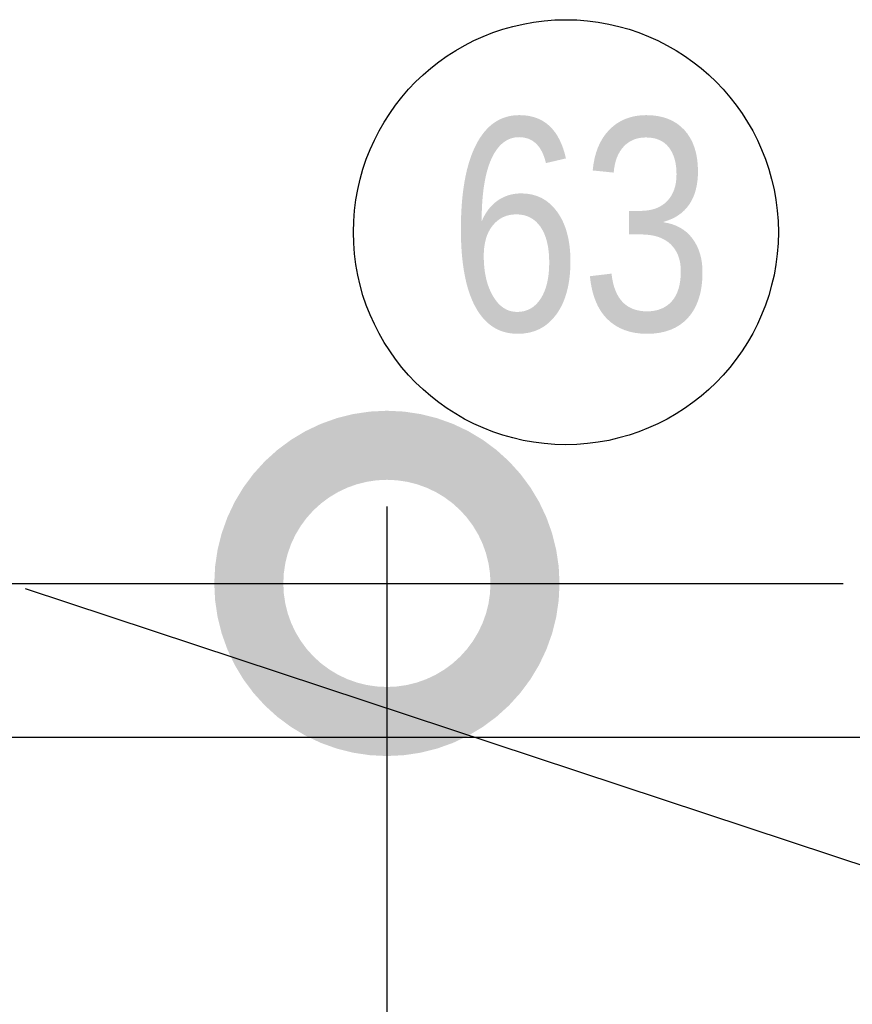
# Model space of a CAD drawing. Header units: millimetres. Extents: x -20654 to 2526, y -8238 to 977.
# Tile 121 of 219: x -10312.13 to -10311.973, y -4119.182 to -4118.997. Entities that reach past the tile are written whole.
import ezdxf

# ---------------------------------------------------------------- set-up
doc = ezdxf.new("R2010")
doc.units = ezdxf.units.MM
for name, color, linetype in [('01 CONTORNO_dwg', 252, 'Continuous'), ('ARQ_ELEMENTS', 253, 'Continuous'), ('P-SANR-FIXT-IDEN', 7, 'Continuous')]:
    doc.layers.add(name, color=color, linetype=linetype)
doc.styles.add('Arial_6', font='arial.ttf', dxfattribs={"width": 0.8, "height": 0.04})

# ---------------------------------------------------------------- blocks, each defined once
blk = doc.blocks.new('_DotSmall')
at = {"color": 0, "linetype": 'ByBlock', "const_width": 0.5}
blk.add_lwpolyline([(-0.0625, 0, 1), (0.0625, 0, 1)], format="xyb", close=True, dxfattribs=at)
blk = doc.blocks.new('serv')
at = {"layer": 'ARQ_ELEMENTS'}
blk.add_line((-16707.24, -935.13), (-16090.79, -935.13), dxfattribs=at)
blk = doc.blocks.new('caixas e ralos - Detalhe-2332038-8 DETALHE SANITÁRIO B')
at = {"layer": 'P-SANR-FIXT-IDEN'}
blk.add_circle((0.0047336, 0), 0.002, dxfattribs=at)

msp = doc.modelspace()

# ---------------------------------------------------------------- linework, layer by layer
for p, q in [((-10312.061, -4119.08843), (-10312.061, -4120.48188)), ((-10312.13511, -4119.10291), (-10311.97511, -4119.10291))]:
    msp.add_line(p, q)
at = {"ltscale": 2}
msp.add_line((-10312.12911, -4119.10389), (-10311.65005, -4119.26219), dxfattribs=at)

# ---------------------------------------------------------------- block references
at = {"xscale": 0.104, "yscale": 0.104, "zscale": 0.104, "rotation": 90}
msp.add_blockref('_DotSmall', (-10312.061, -4119.10291), dxfattribs=at)
at = {"layer": '01 CONTORNO_dwg', "xscale": 0.0009999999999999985, "yscale": 0.0009999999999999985, "zscale": 0.0009999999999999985}
msp.add_blockref('serv', (-10295.66441, -4118.19674), dxfattribs=at)
at = {"layer": 'P-SANR-FIXT-IDEN', "xscale": 19.99999999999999, "yscale": 19.99999999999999, "zscale": 19.99999999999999}
msp.add_blockref('caixas e ralos - Detalhe-2332038-8 DETALHE SANITÁRIO B', (-10312.12198, -4119.0368), dxfattribs=at)

# ---------------------------------------------------------------- texts
at = {"layer": 'P-SANR-FIXT-IDEN', "insert": (-10312.04934, -4119.01536), "char_height": 0.04, "width": 0.0615696, "attachment_point": 1, "style": 'Arial_6'}
msp.add_mtext('63', dxfattribs=at)

doc.saveas('drawing.dxf')
